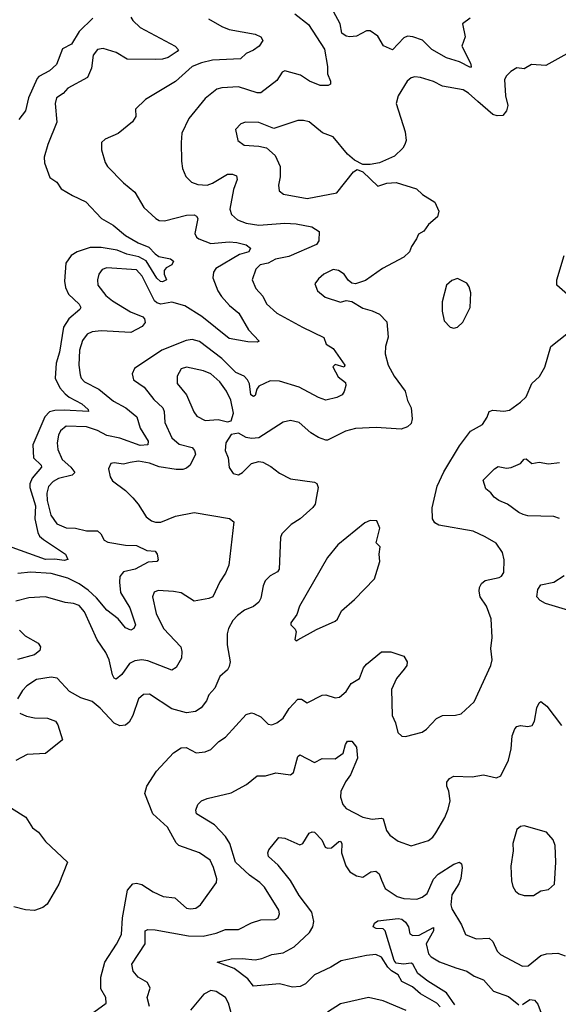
# Model space of a CAD drawing. Extents: x 2199565 to 2323334, y 894172 to 1018966.
# Tile 227 of 256: x 2215015 to 2217918, y 1001048 to 1006357. Entities that reach past the tile are written whole.
import ezdxf

# ---------------------------------------------------------------- set-up
doc = ezdxf.new("R2010")
doc.units = 0

msp = doc.modelspace()

# ---------------------------------------------------------------- linework, layer by layer
at = {"layer": '0CON10XD'}
for points in [[(2217444, 1006365), (2217402.5, 1006335), (2217416.9, 1006265), (2217397.8, 1006215), (2217445, 1006122), (2217449.4, 1006105), (2217445, 1006099.2), (2217385, 1006129.7), (2217315, 1006151.1), (2217235.9, 1006195.9), (2217186.2, 1006246.2), (2217135, 1006265.3), (2217105, 1006268.5), (2217085, 1006259.6), (2217025, 1006193.9), (2216976.2, 1006216.2), (2216945, 1006267.8), (2216905, 1006297.1), (2216885, 1006297.1), (2216831.4, 1006268.6), (2216795, 1006264.4), (2216775, 1006268.9), (2216752.2, 1006285), (2216743.2, 1006335), (2216683.1, 1006445)], [(2215615, 1006370.8), (2215625, 1006353.3), (2215665.2, 1006315.2), (2215854, 1006215), (2215870.8, 1006195), (2215864.2, 1006185), (2215815, 1006154.1), (2215785, 1006144.3), (2215745, 1006141.6), (2215595, 1006144.2), (2215535, 1006180.9), (2215465, 1006201.1), (2215435, 1006195.6), (2215410.8, 1006165), (2215402.2, 1006095), (2215380.6, 1006045), (2215275, 1005987.5), (2215250, 1005960), (2215214.3, 1005935), (2215206.7, 1005905), (2215215.6, 1005805), (2215166.5, 1005685), (2215147.5, 1005615), (2215149.5, 1005585), (2215177, 1005507), (2215215, 1005480.8), (2215239.2, 1005445), (2215299.1, 1005409.1), (2215371.9, 1005375), (2215455.3, 1005285.3), (2215519.4, 1005249.4), (2215585, 1005194), (2215653.3, 1005153.3), (2215711.3, 1005131.3), (2215744.5, 1005094.5), (2215765, 1005081.1), (2215828.1, 1005068.1), (2215844.4, 1005055), (2215835.6, 1005035), (2215805, 1005018.9), (2215793.3, 1005005), (2215793.1, 1004985), (2215806, 1004955), (2215785, 1004942.8), (2215774.1, 1004945), (2215755, 1004963.2), (2215696.7, 1005056.7), (2215658.1, 1005078.1), (2215593.4, 1005093.4), (2215540, 1005115), (2215455, 1005128.3), (2215395, 1005128.1), (2215325.7, 1005105), (2215292.2, 1005085), (2215263.3, 1005045), (2215256.4, 1004946.4), (2215262.6, 1004912.6), (2215278, 1004878), (2215335, 1004822.9), (2215344.3, 1004805), (2215338.6, 1004795), (2215279.6, 1004745), (2215251.5, 1004698.5), (2215229.3, 1004565), (2215212.1, 1004505), (2215206.2, 1004425), (2215232.3, 1004372.3), (2215259.7, 1004339.7), (2215281.3, 1004321.3), (2215349.6, 1004285), (2215384.2, 1004255), (2215385.8, 1004245), (2215255, 1004252.1), (2215205, 1004250.3), (2215175, 1004242.6), (2215150.7, 1004215), (2215085.4, 1004065), (2215089.7, 1003995), (2215130.4, 1003955), (2215133.1, 1003945), (2215081.6, 1003885), (2215069.3, 1003855), (2215069.6, 1003835), (2215100, 1003735), (2215097, 1003665), (2215112.1, 1003592.1), (2215121.8, 1003571.8), (2215143.5, 1003555), (2215261.2, 1003475), (2215274.3, 1003445.7), (2215255, 1003441.1), (2215205, 1003448.8), (2215155, 1003446.6), (2214975, 1003510.9)], [(2216498.1, 1006388.1), (2216571.2, 1006331.2), (2216658.2, 1006198.2), (2216674.4, 1006105), (2216674.5, 1006065), (2216691.2, 1006025), (2216690.7, 1006009.3), (2216678.3, 1006001.7), (2216635, 1006002), (2216578, 1006025), (2216528.5, 1006058.5), (2216445, 1006081.9), (2216430.8, 1006075), (2216401.5, 1006028.5), (2216315, 1005962.7), (2216295, 1005962.9), (2216195, 1005994.5), (2216105, 1005990), (2216077.4, 1005982.6), (2216015, 1005932.2), (2215926.7, 1005825), (2215888.6, 1005745), (2215885.7, 1005695.7), (2215886.7, 1005595), (2215892.9, 1005555), (2215911.3, 1005511.3), (2215941.3, 1005481.3), (2215975, 1005468.9), (2216025, 1005465.5), (2216055, 1005475.4), (2216135, 1005524.5), (2216162.5, 1005525), (2216184.4, 1005514.4), (2216187.3, 1005495), (2216167.7, 1005442.3), (2216148.5, 1005335), (2216157.5, 1005307.5), (2216188.3, 1005278.3), (2216235, 1005260.7), (2216305, 1005249.1), (2216445, 1005260), (2216505, 1005256.4), (2216590, 1005240), (2216628.8, 1005215), (2216627.5, 1005165), (2216615.7, 1005145), (2216465, 1005079.5), (2216394, 1005066), (2216355, 1005044.7), (2216311.9, 1005035), (2216287.4, 1005012.6), (2216267.8, 1004955), (2216288.1, 1004908.1), (2216325, 1004866.9), (2216345.9, 1004825.9), (2216400.6, 1004775), (2216539.1, 1004699.1), (2216655, 1004644.2), (2216668, 1004608), (2216705, 1004583.8), (2216768, 1004495), (2216765, 1004484.2), (2216715, 1004497.5), (2216703.8, 1004485), (2216732.1, 1004432.1), (2216770.8, 1004400.8), (2216772.5, 1004385), (2216765, 1004352.5), (2216753.3, 1004335), (2216725, 1004319.2), (2216665, 1004306.2), (2216625, 1004320), (2216521.2, 1004375), (2216415, 1004407.8), (2216365, 1004409.2), (2216305, 1004381.8), (2216293.1, 1004365), (2216285, 1004330), (2216275, 1004324.6), (2216260.9, 1004335), (2216253.1, 1004393.1), (2216243.3, 1004415), (2216224.4, 1004434.4), (2216179.4, 1004455), (2216105, 1004529.7), (2215985, 1004622.3), (2215945, 1004633.2), (2215913, 1004627), (2215781.2, 1004575), (2215633.6, 1004476.4), (2215621.7, 1004448.3), (2215629.2, 1004415), (2215685.2, 1004375.2), (2215738.6, 1004308.6), (2215787.5, 1004265), (2215794.6, 1004244.6), (2215797.3, 1004185), (2215835, 1004103.3), (2215875, 1004068), (2215945, 1004050), (2215958.2, 1004035), (2215962.7, 1004015), (2215934, 1003955), (2215915, 1003938.2), (2215895, 1003931.7), (2215857.9, 1003932.1), (2215766.9, 1003946.9), (2215715, 1003965.3), (2215655, 1003976.8), (2215610.9, 1003969.1), (2215575, 1003961.2), (2215525, 1003968.5), (2215506.4, 1003963.6), (2215493.8, 1003936.2), (2215502.6, 1003892.6), (2215515, 1003871.2), (2215585, 1003819.2), (2215625, 1003778.6), (2215654.2, 1003745), (2215697.2, 1003677.2), (2215725, 1003655.6), (2215747.6, 1003647.6), (2215775, 1003648.2), (2215855, 1003680.9), (2215955, 1003700), (2216146.9, 1003666.9), (2216169.3, 1003649.3), (2216141.8, 1003415), (2216125, 1003372.5), (2216093.8, 1003326.2), (2216055.6, 1003245), (2216034.6, 1003235.4), (2215955, 1003222.5), (2215885, 1003266.2), (2215845, 1003274.6), (2215760.9, 1003279.1), (2215739.7, 1003270.3), (2215731.4, 1003245), (2215751.1, 1003155), (2215790.4, 1003075), (2215883.1, 1002975), (2215889.7, 1002950.3), (2215886.9, 1002915), (2215859.2, 1002865), (2215835, 1002850), (2215705, 1002900), (2215674.2, 1002905.8), (2215635, 1002900.4), (2215606.9, 1002885), (2215565, 1002827.1), (2215535, 1002801.4), (2215525, 1002806), (2215515, 1002823.8), (2215496.8, 1002905), (2215479.5, 1002945), (2215432.9, 1003012.9), (2215364.8, 1003164.8), (2215335, 1003197.7), (2215305, 1003210), (2215260, 1003215), (2215155, 1003245.3), (2215065, 1003240.3), (2214995, 1003222.5)], [(2216032.4, 1006362.4), (2216105, 1006320), (2216145, 1006304.5), (2216285, 1006278.9), (2216315.5, 1006265.5), (2216326.2, 1006245), (2216305.4, 1006214.6), (2216275, 1006191.9), (2216236.2, 1006175), (2216205, 1006146.9), (2216055, 1006138), (2215995, 1006124.6), (2215945, 1006105.5), (2215855, 1006023.3), (2215692.6, 1005927.4), (2215638.8, 1005875), (2215642, 1005835), (2215623.2, 1005806.8), (2215545, 1005744.2), (2215475, 1005713.8), (2215455.9, 1005694.1), (2215455.8, 1005655), (2215475, 1005587.5), (2215488, 1005565), (2215575, 1005478), (2215635, 1005428), (2215684.2, 1005345), (2215748.8, 1005285), (2215767.5, 1005275), (2215795, 1005271.9), (2215915, 1005303.1), (2215955, 1005305.4), (2215968.5, 1005298.5), (2215974.5, 1005285), (2215959.2, 1005205), (2215967.5, 1005185), (2215980, 1005175), (2216045, 1005150), (2216145, 1005159.8), (2216185, 1005155.2), (2216235, 1005144), (2216260, 1005125), (2216250.9, 1005105), (2216199.7, 1005090.3), (2216072.5, 1005015), (2216060, 1004995), (2216055.6, 1004965), (2216083.2, 1004895), (2216102.5, 1004865), (2216145.6, 1004815.6), (2216196.4, 1004775), (2216248, 1004685), (2216305.6, 1004624.4), (2216295, 1004618.8), (2216245, 1004620.6), (2216145, 1004637.8), (2215996, 1004756), (2215905, 1004813.5), (2215835, 1004833.6), (2215776, 1004824), (2215755, 1004830), (2215741.8, 1004841.8), (2215676, 1004975), (2215645, 1005008.4), (2215485, 1005019.2), (2215459.3, 1005010.7), (2215442.2, 1004985), (2215434.5, 1004955), (2215437.1, 1004925), (2215480.1, 1004870.1), (2215515, 1004840.9), (2215611.8, 1004781.8), (2215678, 1004755), (2215687.5, 1004745), (2215690.8, 1004725), (2215675, 1004702.5), (2215615, 1004670), (2215455, 1004679.4), (2215405, 1004674.7), (2215378.3, 1004661.7), (2215353.2, 1004626.8), (2215337.9, 1004575), (2215334.1, 1004495), (2215341.7, 1004441.7), (2215346.2, 1004425), (2215363.6, 1004403.6), (2215441.4, 1004365), (2215520.6, 1004300.6), (2215586.4, 1004263.6), (2215647.1, 1004215), (2215664.7, 1004155), (2215708.5, 1004085), (2215706.2, 1004065), (2215665, 1004061.5), (2215555, 1004100.9), (2215485.4, 1004115.4), (2215435, 1004142.4), (2215375, 1004162.2), (2215265, 1004164.5), (2215235, 1004140.8), (2215225, 1004116.2), (2215217.5, 1004075), (2215219.8, 1004039.8), (2215243.5, 1003985), (2215291.5, 1003945), (2215311.9, 1003915), (2215298.3, 1003901.7), (2215225, 1003882.5), (2215195, 1003866.8), (2215170.8, 1003839.2), (2215161.4, 1003805), (2215163.2, 1003765), (2215182.7, 1003685), (2215215, 1003638.8), (2215265, 1003617.9), (2215315, 1003614.6), (2215375, 1003601.5), (2215435, 1003600.6), (2215453.1, 1003585), (2215470.7, 1003550.7), (2215490.5, 1003540.5), (2215585, 1003523.1), (2215645, 1003521.5), (2215700, 1003495), (2215745, 1003491.4), (2215755.6, 1003475.6), (2215760.8, 1003445), (2215754.3, 1003435.7), (2215707.6, 1003432.4), (2215638, 1003395), (2215575, 1003380), (2215555.4, 1003355), (2215552.2, 1003325), (2215558.2, 1003268.2), (2215608.8, 1003185), (2215639.1, 1003095), (2215630, 1003075), (2215615, 1003066.2), (2215585, 1003077.1), (2215546.7, 1003126.7), (2215485, 1003173), (2215429.5, 1003239.5), (2215385, 1003281.1), (2215336.2, 1003315), (2215275, 1003345.7), (2215185, 1003370.8), (2215075, 1003377.5), (2215005, 1003371.2)], [(2215410, 1006365), (2215336.2, 1006293.8), (2215295, 1006224.4), (2215245, 1006200), (2215213.9, 1006116.1), (2215175, 1006081.5), (2215118.8, 1006051.2), (2215110, 1006040), (2215063.4, 1005936.6), (2215045.7, 1005865), (2215011.3, 1005818.7)], [(2217965, 1006172.5), (2217850.5, 1006109.5), (2217773.6, 1006116.4), (2217735, 1006092.5), (2217695, 1006098), (2217662.1, 1006077.9), (2217638.8, 1006055), (2217628, 1006035), (2217633.2, 1005946.8), (2217645.5, 1005895), (2217638.5, 1005865), (2217619.8, 1005840.2), (2217588.6, 1005838.6), (2217565, 1005846.4), (2217485, 1005916.4)], [(2217485, 1005916.4), (2217435, 1005961.8), (2217405, 1005978.2), (2217295, 1005999.5), (2217245, 1006023.1), (2217175, 1006045.6), (2217145, 1006049.4), (2217125, 1006044.2), (2217104.5, 1006025.5), (2217055, 1005946.7), (2217044.2, 1005905.8), (2217092.7, 1005752.7), (2217099.2, 1005705), (2217092, 1005685), (2217080, 1005665), (2217035, 1005621.2), (2216954.1, 1005585.9), (2216905, 1005576.2), (2216865, 1005576.2), (2216819.1, 1005599.1), (2216781.9, 1005631.9), (2216704.4, 1005725), (2216647.6, 1005747.6), (2216575, 1005805.6), (2216545, 1005814.3), (2216515, 1005814.3), (2216385, 1005770), (2216305, 1005801.9), (2216232.5, 1005805), (2216207.5, 1005795), (2216177.5, 1005765), (2216191.2, 1005705), (2216225, 1005680.6), (2216305, 1005675.6), (2216345, 1005665.5), (2216392.9, 1005625), (2216419.4, 1005565), (2216419.7, 1005510.3), (2216410.8, 1005465), (2216413.8, 1005435), (2216437.1, 1005417.1), (2216565, 1005393.8), (2216725, 1005423.6), (2216815, 1005536.7), (2216835, 1005550), (2216865, 1005537.5), (2216945, 1005458.8), (2216995, 1005476), (2217045, 1005479.2), (2217154.4, 1005444.4), (2217186.2, 1005415), (2217252.6, 1005372.6), (2217274.4, 1005325), (2217266.4, 1005293.6), (2217217.9, 1005252.1), (2217193.2, 1005216.8), (2217165, 1005200), (2217154.5, 1005175.5), (2217127.5, 1005135), (2217116, 1005105), (2217085, 1005076.2), (2216971.2, 1005015), (2216878.7, 1004951.3), (2216825, 1004933.3), (2216805, 1004936.2), (2216785, 1004953.3), (2216763.8, 1004985), (2216733.3, 1005005), (2216705, 1005010.8), (2216653.8, 1004985), (2216625, 1004960), (2216606.4, 1004933.6), (2216620, 1004895), (2216661.7, 1004861.7), (2216745, 1004834.2), (2216775, 1004842.5), (2216805, 1004838), (2216865, 1004802), (2216915, 1004788), (2216955, 1004768.8), (2216995, 1004727.5), (2217000.8, 1004645), (2216987.1, 1004595), (2216985.6, 1004555), (2217000.5, 1004495), (2217032.9, 1004435), (2217093.4, 1004353.4), (2217105, 1004303.3), (2217124.5, 1004264.5), (2217130.6, 1004205), (2217125, 1004180), (2217105, 1004161.4), (2217070.8, 1004149.2), (2216937.5, 1004157.5), (2216825, 1004152.5), (2216772.2, 1004137.8), (2216675, 1004089.2), (2216665, 1004089.2), (2216625, 1004104.2), (2216585, 1004130), (2216520.8, 1004185), (2216475, 1004196.4), (2216435, 1004187.5), (2216305, 1004102.9), (2216265, 1004099.2), (2216235, 1004104), (2216195, 1004127.5), (2216155, 1004120), (2216125.8, 1004075), (2216121.9, 1004035), (2216139.2, 1003995), (2216145, 1003942.5), (2216165, 1003910), (2216195, 1003903.8), (2216216.2, 1003915), (2216265, 1003963.8), (2216305, 1003974.2), (2216325, 1003970.8), (2216368, 1003948), (2216415, 1003911.4), (2216475, 1003882.2), (2216605, 1003864.2), (2216616.2, 1003856.2), (2216623.3, 1003835), (2216614.5, 1003785.5), (2216607.8, 1003745), (2216595, 1003726.2), (2216527.5, 1003665), (2216479.2, 1003635), (2216428.1, 1003585), (2216420.5, 1003565), (2216414.2, 1003395), (2216405, 1003380), (2216365, 1003357.5), (2216339.1, 1003330.9), (2216327.3, 1003305), (2216315, 1003238.8), (2216303.6, 1003216.4), (2216275, 1003192.7), (2216227, 1003173), (2216190, 1003145), (2216163.1, 1003116.9), (2216140, 1003075), (2216132.9, 1003045), (2216133.7, 1002986.3), (2216148.8, 1002895), (2216145, 1002868.8), (2216135, 1002851.9), (2216094.3, 1002815), (2216066.7, 1002753.3), (2216035, 1002716.7), (2216022, 1002685), (2215993.7, 1002646.3), (2215963, 1002627), (2215915, 1002620), (2215835, 1002640.4), (2215715, 1002720.6), (2215682.2, 1002717.8), (2215654.7, 1002695.3), (2215625, 1002606), (2215605, 1002569.4), (2215585, 1002552.7), (2215555, 1002550.4), (2215525, 1002564.5), (2215448.6, 1002645), (2215405, 1002680.8), (2215345, 1002700.8), (2215283.8, 1002735), (2215216.9, 1002806.9), (2215185, 1002812.5), (2215105, 1002799.1), (2215054.4, 1002765), (2215030.1, 1002739.9), (2215003.8, 1002695)], [(2217968.8, 1004875), (2217910, 1004925), (2217910, 1004955), (2217950.8, 1005085)], [(2217355, 1004693.8), (2217375, 1004700), (2217404.1, 1004725.9), (2217443.8, 1004805), (2217446.2, 1004885), (2217437.3, 1004917.3), (2217425, 1004936.7), (2217375, 1004961.2), (2217345, 1004951.2), (2217316, 1004925), (2217292.5, 1004835), (2217292.5, 1004785), (2217302.5, 1004732.5), (2217335, 1004700), (2217355, 1004693.8)], [(2215395, 1000991.5), (2215482, 1001055), (2215478.9, 1001085), (2215452.1, 1001132.1), (2215452.8, 1001195), (2215473.3, 1001275), (2215537.2, 1001372.8), (2215563.8, 1001425), (2215568.7, 1001515), (2215596.9, 1001663.1), (2215625, 1001697.5), (2215645, 1001700.8), (2215674.3, 1001694.3), (2215733.8, 1001653.8), (2215788.6, 1001628.6), (2215851.8, 1001621.8), (2215915, 1001565.8), (2215935, 1001562.2), (2215965, 1001566.7), (2215990, 1001585), (2216075.8, 1001705), (2216077.1, 1001725), (2216060.5, 1001785), (2216041.1, 1001825), (2215985, 1001865.4), (2215873.8, 1001903.8), (2215859.1, 1001919.1), (2215812.5, 1002002.5), (2215733.6, 1002075), (2215690, 1002185), (2215700.9, 1002225), (2215753.2, 1002305), (2215845, 1002403.5), (2215885, 1002431.4), (2215912.9, 1002432.9), (2215966.4, 1002403.6), (2216015, 1002410), (2216045, 1002422), (2216088.8, 1002465), (2216125, 1002488.8), (2216235, 1002610.6), (2216265, 1002619.2), (2216276.9, 1002616.9), (2216315, 1002598), (2216355, 1002558), (2216375, 1002555.8), (2216401.2, 1002565), (2216435, 1002590.6), (2216467.2, 1002642.8), (2216515, 1002692.5), (2216535, 1002694), (2216565, 1002672.9), (2216645, 1002715.5), (2216665, 1002716.4), (2216715, 1002700), (2216738.8, 1002705), (2216775, 1002734.2), (2216801.8, 1002778.2), (2216847.5, 1002805), (2216868.5, 1002861.5), (2216885, 1002882.9), (2216965, 1002948.6), (2217015, 1002949.4), (2217085, 1002926), (2217104.2, 1002894.2), (2217101.9, 1002875), (2217086.9, 1002855), (2217046.7, 1002805), (2217018.9, 1002745), (2217022.5, 1002605), (2217040.8, 1002565), (2217054.1, 1002514.1), (2217075, 1002493.3), (2217095, 1002491.2), (2217185, 1002516.2), (2217208, 1002532), (2217261.2, 1002588.8), (2217294.2, 1002605.8), (2217365, 1002606.2), (2217395, 1002614), (2217465, 1002678.8), (2217554, 1002875), (2217561.2, 1002905), (2217554.1, 1002965.9), (2217562, 1003025), (2217555.8, 1003125.8), (2217531.4, 1003195), (2217497.8, 1003245), (2217491.1, 1003275), (2217494.5, 1003295.5), (2217505, 1003316.2), (2217525, 1003334), (2217600.3, 1003349.7), (2217612.7, 1003357.3), (2217624.1, 1003375.9), (2217627.5, 1003445), (2217618, 1003485), (2217583.3, 1003535), (2217525, 1003569.2), (2217459.4, 1003599.4), (2217275, 1003631.2), (2217252.5, 1003645), (2217240.8, 1003665), (2217238.1, 1003725), (2217265, 1003842), (2217300.7, 1003919.3), (2217385, 1004059.2), (2217445, 1004138), (2217509.2, 1004175), (2217535.4, 1004214.6), (2217545.6, 1004244.4), (2217565, 1004251.9), (2217625, 1004245.6), (2217655, 1004252.5), (2217715.4, 1004294.6), (2217745, 1004324), (2217775, 1004396.2), (2217817.4, 1004432.6), (2217845, 1004484), (2217877.5, 1004595), (2217965, 1004664)], [(2216135, 1004188.8), (2216155, 1004193.3), (2216166.7, 1004235), (2216153.2, 1004305), (2216129.6, 1004355), (2216093.1, 1004405), (2216045, 1004447.3), (2216005, 1004464.3), (2215915, 1004482.7), (2215885, 1004474.3), (2215863.6, 1004435), (2215864.5, 1004395), (2215914.7, 1004334.7), (2215953.3, 1004243.3), (2215970.2, 1004220.2), (2216015, 1004195.5), (2216085, 1004202.2), (2216135, 1004188.8)], [(2217925, 1003668.2), (2217895, 1003678.2), (2217755, 1003681.8), (2217729.8, 1003689.8), (2217705, 1003699.5), (2217645, 1003744.5), (2217597.5, 1003765), (2217572.6, 1003782.6), (2217555, 1003806.2), (2217527.7, 1003827.7), (2217514, 1003875), (2217573.8, 1003935), (2217595, 1003947.5), (2217639.7, 1003939.7), (2217665, 1003943.1), (2217715, 1003964), (2217735, 1003986.7), (2217745, 1003990), (2217775, 1003963.5), (2217815, 1003971.5), (2217865, 1003962.1), (2217925, 1003970)], [(2216505, 1003007.5), (2216515, 1003013.8), (2216615, 1003068.8), (2216715, 1003114), (2216727.5, 1003125), (2216750, 1003170), (2216819.7, 1003230.3), (2216928.3, 1003341.7), (2216955.6, 1003435), (2216952, 1003475), (2216958.8, 1003515), (2216936.4, 1003536.4), (2216955.6, 1003615), (2216940, 1003655), (2216905, 1003656.2), (2216875, 1003643.8), (2216730.8, 1003525), (2216675, 1003456.7), (2216524, 1003195), (2216509.5, 1003150.5), (2216476.7, 1003105), (2216477.5, 1003095), (2216500.7, 1003070.7), (2216506.1, 1003056.1), (2216497.5, 1003015), (2216505, 1003007.5)], [(2217975, 1003172.2), (2217848.8, 1003208.8), (2217820, 1003225), (2217803.1, 1003245), (2217808.5, 1003285), (2217825, 1003310), (2217895, 1003324.6), (2217949.3, 1003360.7)], [(2215014.5, 1003065), (2215043.8, 1003035), (2215115.5, 1002995), (2215126.5, 1002975), (2215124.4, 1002955), (2215095, 1002932.8), (2215003, 1002907)], [(2215715.6, 1001035.6), (2215702.5, 1001085), (2215717.5, 1001135), (2215703.8, 1001165), (2215654.4, 1001194.4), (2215627.1, 1001227.1), (2215620, 1001265), (2215692.2, 1001375), (2215690.8, 1001445), (2215705, 1001450.6), (2215745, 1001450.4), (2215925, 1001417.5), (2216004.7, 1001415.3), (2216075, 1001432.2), (2216125, 1001451.8), (2216195, 1001451.9), (2216265, 1001486.9), (2216315, 1001503.1), (2216392.5, 1001505), (2216408, 1001515), (2216415.6, 1001535), (2216411.1, 1001555), (2216335, 1001680), (2216310, 1001705), (2216253.8, 1001743.8), (2216177.5, 1001815), (2216148.6, 1001915), (2216125, 1001953.6), (2216065, 1002015.5), (2215968.8, 1002075), (2215963.8, 1002095), (2215976, 1002125), (2215995.5, 1002144.5), (2216025, 1002157.3), (2216155, 1002188.9), (2216237.1, 1002232.9), (2216295, 1002280), (2216340.7, 1002279.3), (2216395, 1002295.7), (2216475, 1002286.2), (2216491.4, 1002298.6), (2216514.4, 1002385), (2216525, 1002394), (2216605, 1002351.4), (2216645, 1002374.2), (2216715, 1002370.8), (2216758.7, 1002401.3), (2216771.2, 1002448.8), (2216782.3, 1002467.7), (2216805, 1002466.2), (2216830.8, 1002435), (2216836.7, 1002375), (2216797.9, 1002285), (2216771.6, 1002248.4), (2216745.4, 1002195), (2216743.8, 1002165), (2216757.1, 1002125), (2216775, 1002104.3), (2216865, 1002057.5), (2216915, 1002046.9), (2216965, 1002052.5), (2216975, 1002048.8), (2216992.9, 1001985), (2217010.4, 1001960.4), (2217055, 1001927.1), (2217125, 1001902.9), (2217218.3, 1001931.7), (2217241.5, 1001948.5), (2217258.1, 1001971.9), (2217306.5, 1002055), (2217325, 1002100), (2217335.6, 1002145), (2217327.6, 1002197.6), (2217317.5, 1002225), (2217318, 1002245), (2217331.2, 1002265), (2217355, 1002278), (2217455, 1002274.3), (2217515, 1002285.8), (2217585, 1002270), (2217609.5, 1002280.5), (2217650.8, 1002365), (2217664.2, 1002425), (2217670, 1002495), (2217685, 1002532.5), (2217695, 1002546.2), (2217715, 1002552), (2217755, 1002545.8), (2217777.8, 1002552.2), (2217789.4, 1002575), (2217802.6, 1002647.4), (2217815, 1002673.3), (2217825, 1002680), (2217855.8, 1002655), (2217935, 1002551.2)], [(2215015, 1002617.8), (2215052.1, 1002602.1), (2215095, 1002592.9), (2215165, 1002590.5), (2215208.8, 1002575), (2215221.4, 1002555), (2215245, 1002473.3), (2215155, 1002399.5), (2215055, 1002395.6), (2214995, 1002363.3)], [(2214970.6, 1002105), (2215047.7, 1002057.7), (2215085, 1001999.4), (2215116.9, 1001976.9), (2215155, 1001925.7), (2215272, 1001815), (2215225.6, 1001695), (2215162.6, 1001587.4), (2215139.7, 1001570.3), (2215095, 1001553.6), (2215046.8, 1001556.8), (2214984.3, 1001574.3)], [(2217785, 1001634), (2217825, 1001659.2), (2217865, 1001666.2), (2217898, 1001695), (2217905.6, 1001815), (2217902, 1001905), (2217891.2, 1001935), (2217855, 1001976.7), (2217735, 1002010), (2217713.8, 1002006.2), (2217695, 1001990), (2217673.8, 1001915), (2217676, 1001875), (2217662.7, 1001792.7), (2217666.1, 1001713.9), (2217673, 1001683), (2217687.7, 1001657.7), (2217705, 1001643.8), (2217735, 1001634), (2217785, 1001634)], [(2217282, 1001035), (2217264.4, 1001055), (2217175.2, 1001105.2), (2217132.8, 1001142.8), (2217075, 1001170.8), (2217055, 1001206.2), (2217018.5, 1001228.5), (2216998.7, 1001248.7), (2216965, 1001302.1), (2216935, 1001316.9), (2216885, 1001312.1), (2216747.2, 1001282.8), (2216692.6, 1001247.4), (2216605, 1001207.1), (2216555, 1001159.1), (2216526.2, 1001143.8), (2216485, 1001140.5), (2216415, 1001157.8), (2216275, 1001146.7), (2216244.3, 1001185), (2216171.7, 1001241.7), (2216080, 1001275), (2216155, 1001292.5), (2216215, 1001295.3), (2216285, 1001288.5), (2216320, 1001295), (2216373.7, 1001316.3), (2216435, 1001326.4), (2216495, 1001357.7), (2216577.1, 1001435), (2216594.5, 1001465), (2216601.5, 1001495), (2216590, 1001545), (2216521.8, 1001635), (2216474.4, 1001715), (2216408.1, 1001798.1), (2216355.4, 1001845.4), (2216352.5, 1001865), (2216358.8, 1001881.2), (2216411.7, 1001948.3), (2216445, 1001943.1), (2216525, 1001908), (2216541.2, 1001915), (2216575, 1001970), (2216592.3, 1001977.7), (2216605, 1001976), (2216644.4, 1001935), (2216662.5, 1001895), (2216675, 1001889.4), (2216695, 1001892.5), (2216735, 1001925.6), (2216745, 1001927.1), (2216751.4, 1001915), (2216749.5, 1001865), (2216773.5, 1001795), (2216795, 1001762.2), (2216830, 1001740), (2216865, 1001733.6), (2216908.3, 1001761.7), (2216935, 1001765.5), (2216952.4, 1001752.4), (2216965, 1001716.7), (2216985, 1001672.9), (2217049.2, 1001629.2), (2217085, 1001618), (2217155.6, 1001615.6), (2217185, 1001625.5), (2217211.2, 1001645), (2217246.5, 1001723.5), (2217270.6, 1001749.4), (2217355, 1001804.4), (2217385, 1001814), (2217395.8, 1001805), (2217401.1, 1001785), (2217393.8, 1001726.2), (2217383, 1001697), (2217345, 1001638), (2217340, 1001585), (2217345, 1001563.3), (2217396.8, 1001476.8), (2217418.8, 1001425), (2217475, 1001401.9), (2217545.5, 1001405.5), (2217565, 1001386.2), (2217589.4, 1001335), (2217606.3, 1001316.3), (2217725, 1001254.4), (2217756, 1001255), (2217825, 1001311.1), (2217855, 1001319.4), (2217915, 1001323.1), (2217955, 1001310)], [(2217361.4, 1001045), (2217315, 1001110), (2217215, 1001172.7), (2217161.2, 1001215), (2217134.2, 1001264.2), (2217125, 1001269.5), (2217084.1, 1001264.1), (2217045, 1001269.3), (2217033.4, 1001285), (2216985, 1001444.4), (2216975, 1001455.6), (2216936.4, 1001456.4), (2216920.8, 1001465), (2216927.1, 1001485), (2216945, 1001497.8), (2217055, 1001511.4), (2217075, 1001506.9), (2217095, 1001491.4), (2217110.4, 1001465), (2217118.3, 1001428.3), (2217135, 1001419.1), (2217168.9, 1001421.1), (2217245, 1001462.5), (2217245, 1001444.2), (2217206.2, 1001375), (2217219.5, 1001319.5), (2217234, 1001304), (2217277.8, 1001277.8), (2217366, 1001245), (2217425, 1001226), (2217465, 1001199.1), (2217515, 1001179.6), (2217568.3, 1001118.3), (2217649.4, 1001089.4), (2217705, 1001045.6)], [(2216158.6, 1000988.6), (2216140.9, 1001055), (2216124.4, 1001085), (2216075, 1001117.5), (2216045, 1001123.3), (2216007.6, 1001102.4), (2215935, 1001016.9)], [(2217097.5, 1001015), (2216975, 1001067.5), (2216895, 1001084.3), (2216745, 1001050), (2216673.8, 1001006.2)], [(2217725, 1001047.5), (2217765, 1001073.1), (2217789.7, 1001069.7), (2217808.2, 1001048.2), (2217830.6, 1000985)]]:
    msp.add_lwpolyline(points, dxfattribs=at)

doc.saveas('drawing.dxf')
